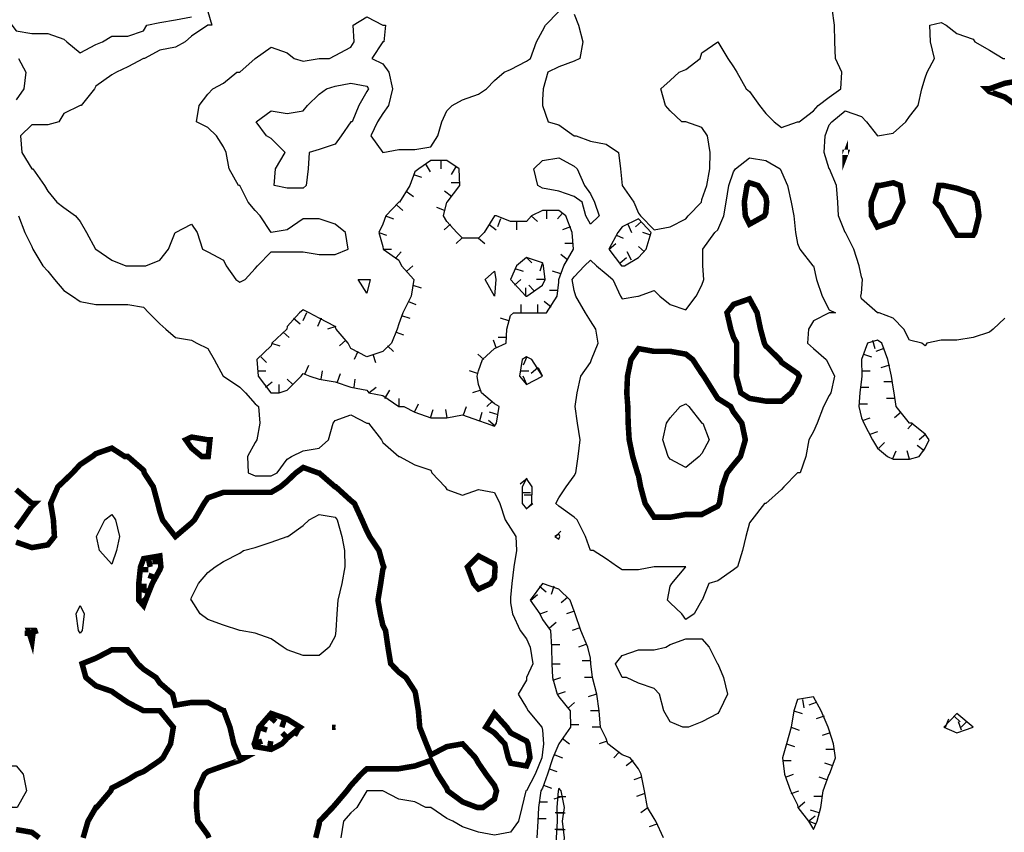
# Model space of a CAD drawing. Extents: x 628896 to 629898, y 4519176 to 4520140.
# Tile 18 of 24: x 629174 to 629352, y 4519785 to 4519932. Entities that reach past the tile are written whole.
import ezdxf

# ---------------------------------------------------------------- set-up
doc = ezdxf.new("R2010")
doc.units = 0

msp = doc.modelspace()

# ---------------------------------------------------------------- linework, layer by layer
at = {"layer": 'GSLAYER', "linetype": 'CONTINUOUS', "flags": 128}
for points in [[(629171.6875, 4519934), (629173, 4519931), (629173.75, 4519930), (629176.625, 4519929.5), (629179.5, 4519929.5), (629182.375, 4519928.5), (629182.9375, 4519928), (629185.3125, 4519926), (629188.1875, 4519927.5), (629189.375, 4519928), (629191.0625, 4519929), (629193.9375, 4519929), (629196.8125, 4519930), (629197.375, 4519931), (629199.75, 4519931.5), (629202.5625, 4519932), (629205.5, 4519932.5)], [(629208.4375, 4519933.5), (629209.125, 4519931), (629208.4375, 4519931), (629205.5, 4519929), (629204.3125, 4519928), (629202.5625, 4519927), (629199.75, 4519926.5), (629197, 4519925), (629196.8125, 4519925), (629193.9375, 4519923.5), (629191.9375, 4519922.5), (629191.0625, 4519922), (629188.1875, 4519920), (629187.9375, 4519919.5), (629185.5, 4519916.5), (629185.3125, 4519916.5), (629182.375, 4519915), (629181.5, 4519913.5), (629179.5, 4519913), (629176.625, 4519913), (629174.5625, 4519911), (629174.8125, 4519908), (629176.625, 4519905), (629176.8125, 4519905), (629178.875, 4519902), (629179.5, 4519901), (629181.125, 4519899), (629182.375, 4519898), (629184.5, 4519896.5), (629185.3125, 4519895.5), (629186.5, 4519893.5), (629188.125, 4519890.5), (629188.1875, 4519890.5), (629191.0625, 4519888.5), (629193.625, 4519887.5), (629193.9375, 4519887.5), (629196.8125, 4519887.5), (629197.1875, 4519887.5), (629199.75, 4519888.5), (629201.3125, 4519890.5), (629202.5, 4519893.5), (629202.5625, 4519893.5), (629205.5, 4519895), (629206.5, 4519893.5), (629207.4375, 4519890.5), (629208.4375, 4519890), (629211.25, 4519888.5), (629211.75, 4519887.5), (629213.5, 4519885), (629214.1875, 4519884.5), (629215.1875, 4519885), (629217, 4519887), (629217.4375, 4519887.5), (629219.875, 4519890), (629222.75, 4519890), (629225.6875, 4519890), (629228.5625, 4519889.5), (629231.4375, 4519889.5), (629233.8125, 4519890.5), (629233.3125, 4519893.5), (629231.4375, 4519895), (629228.5625, 4519896), (629225.6875, 4519896), (629222.75, 4519894), (629219.875, 4519893.5), (629217.875, 4519896.5), (629217, 4519897.5), (629215.75, 4519899), (629214.1875, 4519902), (629214, 4519902), (629212.3125, 4519905), (629211.75, 4519908), (629211.25, 4519909), (629210, 4519911), (629208.4375, 4519912.5), (629206.375, 4519913.5), (629206.875, 4519916.5), (629208.4375, 4519918.5), (629209.3125, 4519919.5), (629211.25, 4519920.5), (629213.6875, 4519922.5), (629214.1875, 4519922.5), (629217, 4519925), (629219.875, 4519927), (629222.75, 4519926), (629224.0625, 4519925), (629225.6875, 4519924.5), (629228.5625, 4519925), (629230.4375, 4519925), (629231.4375, 4519925.5), (629234.3125, 4519927), (629234.875, 4519928), (629234.6875, 4519931), (629237.1875, 4519932.5), (629240.0625, 4519931), (629240.5625, 4519931), (629240.25, 4519928), (629240.0625, 4519928), (629238.0625, 4519925), (629240.0625, 4519924), (629241.1875, 4519922.5), (629241.8125, 4519919.5), (629241.125, 4519916.5), (629240.0625, 4519915), (629239.125, 4519913.5), (629237.875, 4519911), (629240.0625, 4519908), (629242.9375, 4519908.5), (629245.875, 4519908.5), (629248.75, 4519909), (629250, 4519911), (629250.75, 4519913.5), (629251.625, 4519915.5), (629252.625, 4519916.5), (629254.5, 4519917.5), (629257.375, 4519918.5), (629258.8125, 4519919.5), (629260.25, 4519921), (629262, 4519922.5), (629263.1875, 4519923), (629266.0625, 4519924.5), (629266.75, 4519925), (629267.875, 4519928), (629268.9375, 4519930), (629269.5, 4519931), (629271.875, 4519933.5)], [(629274.6875, 4519933), (629275.4375, 4519931), (629276.25, 4519928), (629275.6875, 4519925), (629274.6875, 4519924.5), (629271.875, 4519923.5), (629269.9375, 4519922.5), (629269.0625, 4519919.5), (629268.9375, 4519917.5), (629268.9375, 4519916.5), (629268.9375, 4519916.5), (629270, 4519913.5), (629271.875, 4519913), (629274.6875, 4519911), (629275.0625, 4519911), (629277.625, 4519910), (629280.4375, 4519909.5), (629282.6875, 4519908), (629283.0625, 4519905), (629283.375, 4519902), (629285.4375, 4519899), (629286.3125, 4519897), (629286.6875, 4519896.5), (629289.125, 4519894), (629292.0625, 4519894.5), (629294.875, 4519896), (629295.3125, 4519896.5), (629297.6875, 4519899), (629297.75, 4519899.5), (629298.6875, 4519902), (629299.1875, 4519905), (629299.25, 4519908), (629298.8125, 4519911), (629297.75, 4519912.5), (629294.875, 4519913.5), (629294.125, 4519913.5), (629292.0625, 4519915.5), (629291.1875, 4519916.5), (629290.375, 4519919.5), (629292.0625, 4519921), (629293.6875, 4519922.5), (629294.875, 4519923), (629297.4375, 4519925), (629297.75, 4519926), (629300.625, 4519928), (629302.4375, 4519925), (629303.5, 4519923.5), (629304.0625, 4519922.5), (629305.75, 4519919.5), (629306.375, 4519919), (629308.1875, 4519916.5), (629309.3125, 4519915), (629310.8125, 4519913.5), (629312.1875, 4519912.5), (629315.0625, 4519913.5), (629315.375, 4519913.5), (629317.9375, 4519915.5), (629318.8125, 4519916.5), (629320.8125, 4519918), (629322.875, 4519919.5), (629323.0625, 4519922.5), (629321.9375, 4519925), (629321.8125, 4519928), (629321.75, 4519931), (629321.3125, 4519934)], [(629337.5625, 4519873.5), (629335.3125, 4519874), (629334.3125, 4519876), (629332.375, 4519878), (629329.8125, 4519879), (629329.5, 4519879), (629326.625, 4519881.5), (629326.5, 4519882), (629326.625, 4519882.5), (629326.8125, 4519885), (629326.625, 4519885.5), (629326.1875, 4519887.5), (629325.25, 4519890.5), (629323.75, 4519893.5), (629323.6875, 4519893.5), (629322.5, 4519896.5), (629322.375, 4519899), (629322.125, 4519902), (629320.875, 4519905), (629320.8125, 4519905), (629319.875, 4519908), (629320.0625, 4519911), (629320.8125, 4519913), (629321.25, 4519913.5), (629323.6875, 4519915.5), (629326.625, 4519914.5), (629327.5625, 4519913.5), (629329.5, 4519911), (629332.375, 4519911.5), (629334.625, 4519913.5), (629335.3125, 4519914.5), (629336.875, 4519916.5), (629337.5625, 4519919.5), (629338.125, 4519921.5), (629338.5, 4519922.5), (629339.8125, 4519925), (629339.125, 4519928), (629339, 4519931), (629341.0625, 4519931.5), (629341.9375, 4519931), (629343.875, 4519929.5), (629346.8125, 4519928.5), (629347.125, 4519928), (629349.75, 4519926.5), (629352.25, 4519925), (629352.5625, 4519925)], [(629174.1875, 4519925), (629175.5, 4519922.5), (629175.125, 4519919.5), (629173.75, 4519917.5)], [(629220.4375, 4519902), (629220.6875, 4519905), (629222.4375, 4519908), (629219.875, 4519910.5), (629219.0625, 4519911), (629217.1875, 4519913.5), (629219.875, 4519915.5), (629222.75, 4519915), (629225.6875, 4519915.5), (629226.4375, 4519916.5), (629228.5625, 4519918.5), (629229.875, 4519919.5), (629231.4375, 4519920), (629234.3125, 4519920.5), (629237.1875, 4519920), (629237.5, 4519919.5), (629237.1875, 4519919), (629235.75, 4519916.5), (629234.5, 4519913.5), (629234.3125, 4519913.5), (629232.5625, 4519911), (629231.4375, 4519909.5), (629228.5625, 4519908.5), (629226.75, 4519908), (629226.5625, 4519905), (629226.1875, 4519902), (629225.6875, 4519901.5), (629222.75, 4519901.5), (629220.4375, 4519902)], [(629260.625, 4519859), (629261.125, 4519862), (629260.25, 4519862.5), (629257.9375, 4519864.5), (629257.375, 4519866), (629257.125, 4519867.5), (629257.375, 4519868.5), (629258.125, 4519870.5), (629260.25, 4519872.5), (629262.375, 4519873.5), (629262.5, 4519876), (629263.1875, 4519878.5), (629263.6875, 4519879), (629266.0625, 4519879), (629268.375, 4519879), (629268.9375, 4519879), (629269.6875, 4519879), (629271.625, 4519882), (629271.875, 4519884.5), (629271.875, 4519885), (629272.8125, 4519887.5), (629274.5625, 4519890.5), (629274.3125, 4519893.5), (629273.1875, 4519896.5), (629271.875, 4519897.5), (629268.9375, 4519897.5), (629266.9375, 4519896.5), (629266.0625, 4519895.5), (629263.1875, 4519895.5), (629260.625, 4519896.5), (629260.25, 4519896.5), (629260.25, 4519896.5), (629258.375, 4519893.5), (629257.375, 4519892.5), (629254.5, 4519892.5), (629253.4375, 4519893.5), (629251.625, 4519895.5), (629251.0625, 4519896.5), (629251.625, 4519899), (629251.6875, 4519899), (629254, 4519902), (629253.875, 4519905), (629251.625, 4519906.5), (629248.75, 4519906.5), (629246.5625, 4519905), (629245.875, 4519904.5), (629244.9375, 4519902), (629243.0625, 4519899), (629242.9375, 4519899), (629240.625, 4519896.5), (629240.0625, 4519895), (629239.375, 4519893.5), (629240.0625, 4519891), (629240.125, 4519890.5), (629242.9375, 4519888.5), (629243.4375, 4519887.5), (629245.6875, 4519885), (629245.1875, 4519882), (629243.6875, 4519879), (629242.9375, 4519877), (629242.6875, 4519876), (629241.625, 4519873.5), (629240.0625, 4519872), (629237.1875, 4519871), (629234.3125, 4519872.5), (629233.8125, 4519873.5), (629231.625, 4519876), (629231.4375, 4519876.5), (629228.5625, 4519878), (629226.75, 4519879), (629225.6875, 4519879.5), (629225, 4519879), (629222.75, 4519876.5), (629222.6875, 4519876), (629220, 4519873.5), (629219.875, 4519873), (629217.3125, 4519870.5), (629217.5, 4519867.5), (629219.8125, 4519864.5), (629219.875, 4519864.5), (629221.3125, 4519864.5), (629222.75, 4519865), (629225.3125, 4519867.5), (629225.6875, 4519868), (629226.875, 4519867.5), (629228.5625, 4519867), (629231.4375, 4519866.5), (629234.3125, 4519865.5), (629237.1875, 4519865), (629237.5625, 4519864.5), (629240.0625, 4519864), (629242.9375, 4519862), (629243.875, 4519862), (629245.875, 4519861), (629248.75, 4519860), (629251.625, 4519860), (629254.5, 4519860.5), (629257.375, 4519859.5), (629258.75, 4519859), (629260.25, 4519858.5), (629260.625, 4519859)], [(629250.5625, 4519906.5), (629250.5625, 4519905)], [(629276.8125, 4519896.5), (629276.125, 4519899), (629274.6875, 4519900), (629271.875, 4519901), (629268.9375, 4519901.5), (629268.125, 4519902), (629267.375, 4519905), (629268.9375, 4519906.5), (629271.875, 4519907), (629274.6875, 4519905.5), (629275.1875, 4519905), (629276.5625, 4519902), (629277.625, 4519900.5), (629278.375, 4519899), (629279.1875, 4519896.5), (629277.625, 4519895), (629276.8125, 4519896.5)], [(629294.125, 4519824.5), (629292.0625, 4519826.5), (629291.5625, 4519827), (629292.0625, 4519829.5), (629292.3125, 4519830), (629294.875, 4519833), (629292.0625, 4519833), (629289.75, 4519833), (629289.125, 4519833), (629286.3125, 4519832.5), (629283.375, 4519832.5), (629282.5, 4519833), (629280.4375, 4519834.5), (629278.125, 4519836), (629277.625, 4519836), (629276.75, 4519838.5), (629275.1875, 4519841.5), (629274.6875, 4519842), (629271.875, 4519844), (629271.375, 4519844.5), (629271.875, 4519845.5), (629273.25, 4519847.5), (629274.6875, 4519849.5), (629275, 4519850), (629275.375, 4519853), (629275.75, 4519856), (629275.25, 4519859), (629274.875, 4519862), (629275.1875, 4519864.5), (629275.875, 4519867.5), (629277.625, 4519870), (629277.8125, 4519870.5), (629279, 4519873.5), (629278.5625, 4519876), (629277.625, 4519877.5), (629276.75, 4519879), (629275, 4519882), (629274.6875, 4519883), (629274.3125, 4519885), (629274.6875, 4519885.5), (629276.5625, 4519887.5), (629277.625, 4519888.5), (629278.6875, 4519887.5), (629280.4375, 4519886), (629281.6875, 4519885), (629283.0625, 4519882), (629283.375, 4519881.5), (629286.1875, 4519882), (629286.3125, 4519882), (629289.125, 4519883), (629290.1875, 4519882), (629292.0625, 4519880.5), (629294.875, 4519879.5), (629296.75, 4519882), (629297.75, 4519884), (629298.125, 4519885), (629297.9375, 4519887.5), (629297.9375, 4519890.5), (629300.125, 4519893.5), (629300.625, 4519894), (629301.75, 4519896.5), (629302.1875, 4519899), (629302.625, 4519902), (629303.5, 4519904.5), (629303.875, 4519905), (629306.375, 4519907), (629309.3125, 4519906.5), (629311.9375, 4519905), (629312.1875, 4519904.5), (629313.25, 4519902), (629313.9375, 4519899), (629314.375, 4519896.5), (629314.6875, 4519893.5), (629315.0625, 4519891.5), (629315.5, 4519890.5), (629317.8125, 4519887.5), (629317.9375, 4519887.5), (629318.5, 4519885), (629319.5, 4519882), (629320.8125, 4519879.5), (629321.9375, 4519879), (629320.8125, 4519879), (629317.9375, 4519877.5), (629317.0625, 4519876), (629316.875, 4519873.5), (629317.9375, 4519872.5), (629320.25, 4519870.5), (629320.8125, 4519869.5), (629321.75, 4519867.5), (629321.0625, 4519864.5), (629320.8125, 4519864), (629319.75, 4519862), (629318.625, 4519859), (629317.9375, 4519857.5), (629317.125, 4519856), (629316.5625, 4519853), (629315.5625, 4519850), (629315.0625, 4519850), (629312.5625, 4519847.5), (629312.1875, 4519847), (629309.3125, 4519844.5), (629309.0625, 4519844.5), (629306.8125, 4519841.5), (629306.375, 4519841), (629305.6875, 4519838.5), (629305.125, 4519836), (629304.1875, 4519833), (629303.5, 4519832.5), (629300.625, 4519830.5), (629299, 4519830), (629297.8125, 4519827), (629297.75, 4519827), (629296.375, 4519824.5), (629294.875, 4519823.5), (629294.125, 4519824.5)], [(629247.75, 4519906), (629248.625, 4519904.5)], [(629253.3125, 4519905.5), (629252.4375, 4519904)], [(629245.625, 4519904), (629247.0625, 4519903.5)], [(629254, 4519902.5), (629252.4375, 4519902.5)], [(629244.3125, 4519901), (629245.625, 4519900)], [(629252.5, 4519900), (629251.25, 4519901)], [(629242.5625, 4519898.5), (629243.6875, 4519897.5)], [(629251.25, 4519897.5), (629249.8125, 4519898)], [(629174.1875, 4519896.5), (629175.3125, 4519893.5), (629176.625, 4519891), (629176.8125, 4519890.5), (629178.5625, 4519887.5), (629179.5, 4519886.5), (629180.6875, 4519885), (629182.375, 4519883), (629183.9375, 4519882), (629185.3125, 4519881), (629188.1875, 4519880.5), (629191.0625, 4519880.5), (629193.9375, 4519880.5), (629196.8125, 4519880), (629197.75, 4519879), (629199.75, 4519877), (629200.8125, 4519876), (629202.5625, 4519874.5), (629205.5, 4519874), (629206.4375, 4519873.5), (629208.4375, 4519872.5), (629209.5625, 4519870.5), (629211.1875, 4519867.5), (629211.25, 4519867.5), (629214.1875, 4519865.5), (629215.25, 4519864.5), (629217, 4519862.5), (629217.5625, 4519862), (629217.8125, 4519859), (629217.3125, 4519856), (629217, 4519855.5), (629215.625, 4519853), (629215.75, 4519850), (629217, 4519849.5), (629219.875, 4519849.5), (629220.9375, 4519850), (629222.75, 4519852.5), (629223.5625, 4519853), (629225.6875, 4519854), (629228.5625, 4519854.5), (629230.25, 4519856), (629231.0625, 4519859), (629231.4375, 4519859.5), (629234.3125, 4519860.5), (629237.1875, 4519859), (629237.5, 4519859), (629239.8125, 4519856), (629240.0625, 4519855.5), (629242.9375, 4519853), (629243.0625, 4519853), (629245.875, 4519851.5), (629248.75, 4519850.5), (629248.9375, 4519850), (629251.375, 4519847.5), (629251.625, 4519847), (629254.5, 4519846), (629257.375, 4519847), (629260.25, 4519846.5), (629261.25, 4519844.5), (629262.1875, 4519841.5), (629263.1875, 4519840), (629264.125, 4519838.5), (629264.25, 4519836), (629263.75, 4519833), (629263.375, 4519830), (629263.1875, 4519827.5), (629263.1875, 4519827), (629263.1875, 4519826.5), (629263.5, 4519824.5), (629264.9375, 4519821.5), (629266.0625, 4519820), (629266.6875, 4519818.5), (629267.1875, 4519815.5), (629266.0625, 4519813), (629266.0625, 4519812.5), (629264.5625, 4519810), (629266.0625, 4519807.5), (629266.375, 4519807), (629268.8125, 4519804), (629268.9375, 4519803.5), (629269.125, 4519801), (629268.9375, 4519799.5), (629268.8125, 4519798.5), (629267.625, 4519795.5), (629266.0625, 4519792.5), (629265.9375, 4519792.5), (629265.1875, 4519789.5), (629264.625, 4519787), (629263.1875, 4519785), (629260.25, 4519784.5), (629257.375, 4519785), (629254.5, 4519786), (629252.75, 4519787), (629251.625, 4519787.5), (629248.75, 4519789.5), (629247.875, 4519789.5), (629245.875, 4519790.5), (629242.9375, 4519791), (629240.0625, 4519792.5), (629237.8125, 4519792.5), (629237.1875, 4519792.5), (629235.375, 4519789.5), (629234.3125, 4519788.5), (629232.9375, 4519787), (629232.5, 4519784)], [(629240.5625, 4519896.5), (629242, 4519896)], [(629261.375, 4519896), (629260.8125, 4519894.5)], [(629266.875, 4519896.5), (629268.0625, 4519895.5)], [(629269.6875, 4519897.5), (629269.6875, 4519896)], [(629272.5625, 4519897), (629271.6875, 4519896)], [(629283.75, 4519887.5), (629286.3125, 4519889), (629287.6875, 4519890.5), (629288.625, 4519893.5), (629286.3125, 4519896), (629283.375, 4519894.5), (629282.5625, 4519893.5), (629280.9375, 4519890.5), (629283.25, 4519887.5), (629283.375, 4519887.5), (629283.75, 4519887.5)], [(629252.3125, 4519895), (629251.1875, 4519894)], [(629259.25, 4519895), (629260.5625, 4519894)], [(629264.25, 4519895.5), (629264.25, 4519894)], [(629274, 4519894.5), (629272.5625, 4519894)], [(629284.375, 4519895), (629285.0625, 4519893.5)], [(629286.875, 4519895.5), (629285.75, 4519894.5)], [(629239.375, 4519893.5), (629240.75, 4519893)], [(629254.375, 4519892.5), (629253.3125, 4519891.5)], [(629257.375, 4519892.5), (629258.5, 4519891.5)], [(629282.3125, 4519893), (629283.5625, 4519892.5)], [(629288.5625, 4519893), (629287.0625, 4519893.5)], [(629240.125, 4519890.5), (629241.625, 4519890.5)], [(629274.5, 4519891.5), (629273, 4519891.5)], [(629281, 4519890.5), (629282.1875, 4519891.5)], [(629287.375, 4519890), (629286.3125, 4519891)], [(629242.5, 4519889), (629243.375, 4519890)], [(629266.125, 4519882), (629268.9375, 4519884), (629269.4375, 4519885), (629269.125, 4519887.5), (629268.9375, 4519888), (629266.0625, 4519889), (629264.25, 4519887.5), (629263.1875, 4519885), (629265.9375, 4519882), (629266.0625, 4519882), (629266.125, 4519882)], [(629266.0625, 4519889), (629267, 4519888)], [(629273.5, 4519888.5), (629272.25, 4519889.5)], [(629283, 4519888), (629284.125, 4519889)], [(629285.0625, 4519888.5), (629284.25, 4519890)], [(629244.4375, 4519886.5), (629245.5, 4519887.5)], [(629263.9375, 4519887), (629265.4375, 4519886.5)], [(629268.9375, 4519888), (629268.4375, 4519886.5)], [(629258.5625, 4519885), (629260.25, 4519886.5), (629260.5, 4519885), (629260.25, 4519882), (629258.5625, 4519885)], [(629272.25, 4519886), (629270.75, 4519886.5)], [(629235.625, 4519885), (629237.1875, 4519885), (629237.8125, 4519885), (629237.1875, 4519882.5), (629235.625, 4519885)], [(629245.5, 4519884), (629247, 4519883.5)], [(629263.875, 4519884), (629265, 4519885)], [(629265.9375, 4519882), (629265.9375, 4519883.5)], [(629267.375, 4519883), (629266.5, 4519884)], [(629269.4375, 4519885), (629267.875, 4519885)], [(629271.6875, 4519883), (629270.1875, 4519883)], [(629244.6875, 4519881), (629246.0625, 4519880.5)], [(629265.0625, 4519879), (629265.0625, 4519880.5)], [(629268.125, 4519879), (629268.125, 4519880.5)], [(629270.5, 4519880), (629269.25, 4519881)], [(629223.9375, 4519878), (629225.125, 4519877)], [(629226.25, 4519879), (629225.625, 4519877.5)], [(629228.9375, 4519878), (629228.25, 4519876.5)], [(629243.4375, 4519878.5), (629244.9375, 4519878)], [(629262.875, 4519877.5), (629261.375, 4519878)], [(629352.5625, 4519878), (629350.4375, 4519876), (629349.75, 4519875.5), (629346.8125, 4519874.5), (629343.875, 4519874), (629341.0625, 4519874), (629338.4375, 4519873.5), (629338.125, 4519873), (629337.5625, 4519873.5)], [(629231.5625, 4519876.5), (629230.0625, 4519876)], [(629222.0625, 4519875.5), (629223.125, 4519874.5)], [(629242.5, 4519875.5), (629243.8125, 4519875)], [(629262.375, 4519874.5), (629260.9375, 4519874.5)], [(629219.9375, 4519873.5), (629221.4375, 4519873)], [(629233.375, 4519874), (629232.25, 4519873)], [(629240.9375, 4519873), (629242, 4519872)], [(629260.625, 4519872.5), (629260.0625, 4519874)], [(629337.0625, 4519853), (629338.125, 4519854.5), (629338.875, 4519856), (629338.125, 4519857), (629335.6875, 4519859), (629335.3125, 4519859), (629332.875, 4519862), (629332.5625, 4519864.5), (629332.375, 4519865.5), (629332.0625, 4519867.5), (629331.375, 4519870.5), (629330.3125, 4519873.5), (629329.5, 4519874), (629327.6875, 4519873.5), (629326.625, 4519870.5), (629326.6875, 4519867.5), (629326.625, 4519867), (629326.3125, 4519864.5), (629326.125, 4519862), (629326.625, 4519860), (629327.0625, 4519859), (629328.625, 4519856), (629329.5, 4519854.5), (629331.3125, 4519853), (629332.375, 4519852.5), (629335.3125, 4519852.5), (629337.0625, 4519853)], [(629328.625, 4519874), (629329.0625, 4519872.5)], [(629218, 4519871), (629219.0625, 4519870)], [(629235.5625, 4519872), (629234.875, 4519870.5)], [(629238.25, 4519871.5), (629238.75, 4519870)], [(629258.3125, 4519870.5), (629257.25, 4519871.5)], [(629268.9375, 4519867.5), (629267, 4519870.5), (629266.0625, 4519871), (629265.25, 4519870.5), (629264.8125, 4519867.5), (629266.0625, 4519866), (629268.9375, 4519867.5)], [(629266.125, 4519871), (629265.4375, 4519869.5)], [(629327, 4519871.5), (629328.4375, 4519871)], [(629330.6875, 4519872.5), (629329.25, 4519872)], [(629226, 4519868), (629226.6875, 4519869.5)], [(629331.6875, 4519869.5), (629330.125, 4519869)], [(629217.4375, 4519868.5), (629218.9375, 4519868.5)], [(629228.9375, 4519867), (629229.1875, 4519868.5)], [(629231.875, 4519866.5), (629232.4375, 4519868)], [(629257.1875, 4519868), (629255.75, 4519868.5)], [(629264.9375, 4519868.5), (629266.5, 4519868.5)], [(629266.125, 4519866), (629265.4375, 4519867.5)], [(629268.125, 4519869), (629266.875, 4519868)], [(629268.9375, 4519867.5), (629268.25, 4519869)], [(629326.6875, 4519868.5), (629328.1875, 4519868.5)], [(629218.875, 4519865.5), (629220.0625, 4519866.5)], [(629221.3125, 4519864.5), (629221.3125, 4519866)], [(629223.8125, 4519866), (629222.75, 4519867)], [(629234.875, 4519865.5), (629235.0625, 4519867)], [(629237.5625, 4519864.5), (629238.875, 4519865.5)], [(629326.4375, 4519865.5), (629327.9375, 4519865.5)], [(629332.1875, 4519866.5), (629330.6875, 4519866.5)], [(629240.4375, 4519863.5), (629241.3125, 4519865)], [(629257.8125, 4519865), (629256.3125, 4519864.5)], [(629243, 4519862), (629243, 4519863.5)], [(629245.8125, 4519861), (629246.5, 4519862.5)], [(629254.6875, 4519860.5), (629255.1875, 4519862)], [(629259.875, 4519863), (629258.875, 4519862)], [(629291.6875, 4519853), (629290.6875, 4519856), (629291.375, 4519859), (629292.0625, 4519860), (629293.8125, 4519862), (629294.875, 4519862.5), (629295.4375, 4519862), (629297.75, 4519859), (629297.9375, 4519859), (629299.0625, 4519856), (629297.75, 4519853.5), (629297.25, 4519853), (629294.875, 4519851), (629292.0625, 4519852.5), (629291.6875, 4519853)], [(629326.1875, 4519862.5), (629327.6875, 4519862.5)], [(629332.625, 4519863.5), (629331.125, 4519863.5)], [(629248.6875, 4519860), (629249.1875, 4519861.5)], [(629251.6875, 4519860), (629251.4375, 4519861.5)], [(629257.625, 4519859.5), (629258.0625, 4519861)], [(629260.9375, 4519860.5), (629259.375, 4519861)], [(629333.8125, 4519861), (629332.625, 4519860)], [(629260.375, 4519858.5), (629259.1875, 4519859.5)], [(629326.8125, 4519859.5), (629328.1875, 4519860)], [(629335.9375, 4519859), (629335, 4519858)], [(629328.1875, 4519857), (629329.5625, 4519857.5)], [(629338.25, 4519857), (629337.0625, 4519856)], [(629329.75, 4519854.5), (629330.8125, 4519855.5)], [(629337.9375, 4519854), (629336.6875, 4519855)], [(629332.25, 4519852.5), (629332.875, 4519854)], [(629335.3125, 4519852.5), (629334.875, 4519854)], [(629266.1875, 4519849), (629264.9375, 4519848)], [(629267, 4519844.5), (629267.0625, 4519847.5), (629266.0625, 4519849), (629265.25, 4519847.5), (629265.25, 4519844.5), (629266.0625, 4519843.5), (629267, 4519844.5)], [(629265.25, 4519846.5), (629266.75, 4519846.5)], [(629267.0625, 4519846), (629265.625, 4519846)], [(629266, 4519843.5), (629267.1875, 4519844.5)], [(629188.8125, 4519836), (629188.3125, 4519838.5), (629189.8125, 4519841.5), (629191.0625, 4519842.5), (629191.75, 4519841.5), (629192.4375, 4519838.5), (629191.9375, 4519836), (629191.0625, 4519833.5), (629188.8125, 4519836)], [(629222.0625, 4519818.5), (629219.875, 4519820), (629217, 4519821), (629214.25, 4519821.5), (629214.1875, 4519821.5), (629211.25, 4519822.5), (629208.4375, 4519823.5), (629207.0625, 4519824.5), (629205.5, 4519827), (629205.375, 4519827), (629205.5, 4519827.5), (629206.75, 4519830), (629208.4375, 4519832), (629209.75, 4519833), (629211.25, 4519834), (629214.1875, 4519835.5), (629214.875, 4519836), (629217, 4519836.5), (629219.875, 4519837.5), (629222.75, 4519838.5), (629222.875, 4519838.5), (629225.6875, 4519840.5), (629226.75, 4519841.5), (629228.5625, 4519842.5), (629231.4375, 4519842), (629231.8125, 4519841.5), (629232.6875, 4519838.5), (629233.125, 4519836), (629233.1875, 4519833), (629232.6875, 4519830), (629231.9375, 4519827), (629231.75, 4519824.5), (629231.5625, 4519821.5), (629231.4375, 4519820.5), (629230.375, 4519818.5), (629228.5625, 4519817), (629225.6875, 4519817), (629222.75, 4519818), (629222.0625, 4519818.5)], [(629272.0625, 4519838.5), (629271.875, 4519839), (629271.1875, 4519838.5), (629271.875, 4519838), (629272.0625, 4519838.5)], [(629271.375, 4519838.5), (629272.25, 4519839.5)], [(629290.8125, 4519784), (629289.4375, 4519787), (629289.125, 4519787.5), (629287.9375, 4519789.5), (629287.375, 4519792.5), (629286.8125, 4519795.5), (629286.3125, 4519796.5), (629284.8125, 4519798.5), (629283.375, 4519799), (629280.75, 4519801), (629280.4375, 4519802), (629279.4375, 4519804), (629279.1875, 4519807), (629278.75, 4519810), (629278, 4519813), (629277.6875, 4519815.5), (629277.625, 4519816.5), (629277.125, 4519818.5), (629275.875, 4519821.5), (629274.875, 4519824.5), (629274.6875, 4519825), (629273.9375, 4519827), (629271.875, 4519829), (629268.9375, 4519830), (629266.6875, 4519827), (629268.4375, 4519824.5), (629268.9375, 4519823.5), (629270.375, 4519821.5), (629270.5625, 4519818.5), (629270.625, 4519815.5), (629270.75, 4519813), (629271.625, 4519810), (629271.875, 4519809.5), (629273.9375, 4519807), (629274, 4519804), (629271.875, 4519801), (629270.8125, 4519798.5), (629269.875, 4519795.5), (629268.9375, 4519793), (629268.625, 4519792.5), (629268.25, 4519789.5), (629268.125, 4519787), (629267.9375, 4519784)], [(629268.375, 4519829.5), (629269.625, 4519828.5)], [(629271, 4519829.5), (629270.5, 4519828)], [(629266.8125, 4519827), (629268.0625, 4519828)], [(629273.4375, 4519827.5), (629272.3125, 4519826.5)], [(629185.0625, 4519821.5), (629184.625, 4519824.5), (629185.3125, 4519826), (629186.0625, 4519824.5), (629185.6875, 4519821.5), (629185.3125, 4519821), (629185.0625, 4519821.5)], [(629268.5, 4519824.5), (629269.875, 4519825)], [(629274.75, 4519825), (629273.3125, 4519824.5)], [(629270.1875, 4519822), (629271.4375, 4519823)], [(629275.6875, 4519822), (629274.3125, 4519821.5)], [(629294.3125, 4519804), (629292.0625, 4519805), (629290.875, 4519807), (629290.125, 4519810), (629289.125, 4519811), (629286.3125, 4519812), (629284.125, 4519813), (629283.375, 4519813), (629282.125, 4519815.5), (629283.375, 4519817), (629286.3125, 4519818), (629289.125, 4519818), (629291.25, 4519818.5), (629292.0625, 4519819), (629294.875, 4519820), (629297.75, 4519820), (629299.0625, 4519818.5), (629300.5625, 4519815.5), (629300.625, 4519815.5), (629301.6875, 4519813), (629302.375, 4519810), (629300.9375, 4519807), (629300.625, 4519806.5), (629297.75, 4519805), (629295.375, 4519804), (629294.875, 4519804), (629294.3125, 4519804)], [(629270.5625, 4519819), (629272.0625, 4519819)], [(629276.8125, 4519819), (629275.4375, 4519818.5)], [(629277.625, 4519816), (629276.125, 4519816)], [(629270.625, 4519815.5), (629272.125, 4519815.5)], [(629270.8125, 4519812.5), (629272.25, 4519813)], [(629278, 4519813), (629276.5625, 4519813)], [(629271.6875, 4519810), (629273.125, 4519810.5)], [(629278.6875, 4519810), (629277.1875, 4519809.5)], [(629318.625, 4519787), (629319.25, 4519789.5), (629319.6875, 4519792.5), (629320.8125, 4519795.5), (629320.875, 4519795.5), (629321.9375, 4519798.5), (629321.5625, 4519801), (629320.8125, 4519803.5), (629320.625, 4519804), (629319.3125, 4519807), (629317.9375, 4519809.5), (629315.0625, 4519809), (629314.375, 4519807), (629313.9375, 4519804), (629313.0625, 4519801), (629312.375, 4519798.5), (629312.6875, 4519795.5), (629313.8125, 4519792.5), (629315.0625, 4519790), (629315.125, 4519789.5), (629317.0625, 4519787), (629317.9375, 4519785.5), (629318.625, 4519787)], [(629315.9375, 4519809), (629316.1875, 4519807.5)], [(629273.625, 4519807.5), (629274.75, 4519808.5)], [(629279.1875, 4519807), (629277.625, 4519807)], [(629314.375, 4519807), (629315.875, 4519806.5)], [(629318.4375, 4519808.5), (629317.125, 4519808)], [(629319.875, 4519806), (629318.4375, 4519805.5)], [(629346.8125, 4519804), (629343.875, 4519806.5), (629341.5, 4519804), (629343.875, 4519803), (629346.8125, 4519804)], [(629341.8125, 4519804), (629342.4375, 4519805.5)], [(629343.375, 4519806), (629344.5, 4519805)], [(629344.6875, 4519803.5), (629344.1875, 4519805)], [(629345.625, 4519805), (629344.625, 4519804)], [(629274, 4519804.5), (629275.5, 4519804.5)], [(629279.4375, 4519804), (629277.9375, 4519804)], [(629313.9375, 4519804), (629315.375, 4519803.5)], [(629272.5625, 4519802), (629273.8125, 4519801)], [(629280.625, 4519801.5), (629279.1875, 4519801)], [(629320.9375, 4519803), (629319.5, 4519802.5)], [(629313.0625, 4519801), (629314.5, 4519800.5)], [(629321.75, 4519800), (629320.1875, 4519800)], [(629271.1875, 4519799), (629272.5625, 4519798.5)], [(629282.8125, 4519799.5), (629281.875, 4519798.5)], [(629285.3125, 4519798), (629284.0625, 4519797)], [(629312.375, 4519798), (629313.9375, 4519798)], [(629173.0625, 4519789.5), (629170.875, 4519791), (629169.6875, 4519792.5), (629169.375, 4519795.5), (629170.875, 4519797), (629173.75, 4519797), (629175.0625, 4519795.5), (629175.625, 4519792.5), (629173.9375, 4519789.5), (629173.75, 4519789.5), (629173.0625, 4519789.5)], [(629270.125, 4519796.5), (629271.5625, 4519796)], [(629321.4375, 4519797), (629320, 4519797.5)], [(629286.875, 4519795), (629285.4375, 4519794.5)], [(629312.875, 4519795), (629314.3125, 4519795.5)], [(629320.375, 4519794.5), (629319, 4519795)], [(629269.125, 4519793.5), (629270.5625, 4519793)], [(629272.5625, 4519781), (629272.9375, 4519784), (629272.5625, 4519787), (629272.9375, 4519789.5), (629272.3125, 4519792.5), (629271.875, 4519793), (629271.75, 4519792.5), (629271.5625, 4519789.5), (629271.625, 4519787), (629271.4375, 4519784), (629271.5625, 4519781), (629271.875, 4519780.5), (629272.5625, 4519781)], [(629313.9375, 4519792), (629315.3125, 4519792.5)], [(629272.5625, 4519791.5), (629271, 4519791)], [(629271.6875, 4519791.5), (629273.1875, 4519791.5)], [(629287.4375, 4519792), (629285.9375, 4519791.5)], [(629319.5, 4519791.5), (629318, 4519791.5)], [(629268.375, 4519790.5), (629269.875, 4519790.5)], [(629288.0625, 4519789.5), (629286.75, 4519788.5)], [(629315.1875, 4519789.5), (629316.375, 4519790.5)], [(629319, 4519788.5), (629317.4375, 4519789)], [(629268.125, 4519787.5), (629269.625, 4519787.5)], [(629272.75, 4519788.5), (629271.25, 4519788.5)], [(629271.5625, 4519788.5), (629273.0625, 4519788.5)], [(629317.0625, 4519787), (629318.25, 4519788)], [(629272.75, 4519785.5), (629271.1875, 4519785.5)], [(629271.5625, 4519785.5), (629273.0625, 4519785.5)], [(629289.625, 4519786.5), (629288.25, 4519786)], [(629318.4375, 4519786.5), (629317.0625, 4519787)]]:
    msp.add_lwpolyline(points, dxfattribs=at)
at = {"layer": 'GSLAYER', "linetype": 'CONTINUOUS', "const_width": 1, "flags": 128}
for points in [[(629356.4375, 4519913.5), (629355.5, 4519915.5), (629354.625, 4519916.5), (629352.5625, 4519918), (629349.75, 4519919), (629349.25, 4519919.5), (629349.75, 4519919.5), (629352.5625, 4519920.5), (629355.5, 4519921), (629358.3125, 4519920.5), (629361.1875, 4519920), (629364, 4519919.5), (629361.75, 4519916.5), (629361.1875, 4519916), (629360, 4519913.5), (629358.3125, 4519911.5), (629356.4375, 4519913.5)], [(629323.6875, 4519908), (629323.875, 4519908), (629323.6875, 4519907.5), (629323.6875, 4519908)], [(629305.625, 4519896.5), (629305.4375, 4519899), (629305.9375, 4519902), (629306.375, 4519902.5), (629307.9375, 4519902), (629309.3125, 4519900), (629309.5, 4519899), (629309.3125, 4519897), (629309.0625, 4519896.5), (629306.375, 4519895), (629305.625, 4519896.5)], [(629328.4375, 4519896.5), (629328.375, 4519899), (629329.5, 4519902), (629330, 4519902), (629332.375, 4519902.5), (629333.625, 4519902), (629334.125, 4519899), (629332.875, 4519896.5), (629332.375, 4519895.5), (629329.5, 4519894.5), (629328.4375, 4519896.5)], [(629343.5625, 4519893.5), (629341.8125, 4519896.5), (629341.0625, 4519898), (629340, 4519899), (629340.625, 4519902), (629341.0625, 4519902), (629341.5, 4519902), (629343.875, 4519901.5), (629346.8125, 4519900.5), (629347.5625, 4519899), (629347.875, 4519896.5), (629347.125, 4519893.5), (629346.8125, 4519893), (629343.875, 4519893), (629343.5625, 4519893.5)], [(629304.8125, 4519864.5), (629304, 4519867.5), (629304.0625, 4519870.5), (629304.0625, 4519873.5), (629303.5, 4519874.5), (629303, 4519876), (629302.3125, 4519879), (629303.5, 4519880.5), (629306.375, 4519881.5), (629307.75, 4519879), (629308.375, 4519876), (629309.0625, 4519873.5), (629309.3125, 4519873), (629311.875, 4519870.5), (629312.1875, 4519870), (629315.0625, 4519868), (629315.375, 4519867.5), (629315.0625, 4519866.5), (629313.9375, 4519864.5), (629312.1875, 4519863), (629309.3125, 4519863), (629306.375, 4519863.5), (629304.8125, 4519864.5)], [(629287.5, 4519844.5), (629286.6875, 4519847.5), (629286.3125, 4519849.5), (629286.125, 4519850), (629285.25, 4519853), (629284.625, 4519856), (629284.4375, 4519859), (629284.375, 4519862), (629284.1875, 4519864.5), (629284.3125, 4519867.5), (629284.9375, 4519870.5), (629286.3125, 4519872.5), (629289.125, 4519872), (629292.0625, 4519872), (629294.875, 4519871.5), (629296.125, 4519870.5), (629297.75, 4519868), (629298.125, 4519867.5), (629300, 4519864.5), (629300.625, 4519863.5), (629303, 4519862), (629303.5, 4519861), (629305, 4519859), (629305.625, 4519856), (629304.75, 4519853), (629303.5, 4519851.5), (629302.3125, 4519850), (629301.4375, 4519847.5), (629300.9375, 4519844.5), (629300.625, 4519844), (629297.75, 4519842.5), (629294.875, 4519842.5), (629292.0625, 4519842), (629289.125, 4519842), (629287.5, 4519844.5)], [(629207.3125, 4519853), (629205.5, 4519854.5), (629204.4375, 4519856), (629205.5, 4519856.5), (629208.4375, 4519856), (629208.8125, 4519856), (629208.5, 4519853), (629208.4375, 4519853), (629207.3125, 4519853)], [(629173.75, 4519837.5), (629176.625, 4519836.5), (629179.5, 4519837), (629180.6875, 4519838.5), (629180.5, 4519841.5), (629180, 4519844.5), (629181.3125, 4519847.5), (629182.375, 4519848.5), (629183.9375, 4519850), (629185.3125, 4519851.5), (629187.5625, 4519853), (629188.1875, 4519853.5), (629191.0625, 4519854.5), (629193.375, 4519853), (629193.9375, 4519853), (629196.8125, 4519850.5), (629196.9375, 4519850), (629198.5625, 4519847.5), (629199.375, 4519844.5), (629199.75, 4519843), (629200.25, 4519841.5), (629202.5625, 4519838.5), (629205.5, 4519841), (629206, 4519841.5), (629207.75, 4519844.5), (629208.4375, 4519845.5), (629211.25, 4519846.5), (629214.1875, 4519846.5), (629217, 4519846.5), (629219.875, 4519846.5), (629221.5625, 4519847.5), (629222.75, 4519848.5), (629224.3125, 4519850), (629225.6875, 4519851), (629228.4375, 4519850), (629228.5625, 4519850), (629231.4375, 4519847.5), (629231.5625, 4519847.5), (629234.3125, 4519845), (629234.9375, 4519844.5), (629236.3125, 4519841.5), (629237.1875, 4519839.5), (629237.6875, 4519838.5), (629239.375, 4519836), (629240.0625, 4519833.5), (629240.25, 4519833), (629240.0625, 4519832.5), (629239.6875, 4519830), (629239.1875, 4519827), (629239.625, 4519824.5), (629240.0625, 4519822.5), (629240.5625, 4519821.5), (629241, 4519818.5), (629241.5, 4519815.5), (629242.9375, 4519814), (629244.25, 4519813), (629245.875, 4519810.5), (629246, 4519810), (629246.5, 4519807), (629246.75, 4519804), (629247.9375, 4519801), (629248.75, 4519799), (629251.625, 4519800.5), (629254.5, 4519801), (629256.8125, 4519798.5), (629257.375, 4519797.5), (629258.75, 4519795.5), (629260.25, 4519793.5), (629260.625, 4519792.5), (629260.25, 4519791), (629258.1875, 4519789.5), (629257.375, 4519789.5), (629257.125, 4519789.5), (629254.5, 4519790.5), (629251.8125, 4519792.5), (629251.625, 4519793), (629250, 4519795.5), (629248.75, 4519798), (629245.875, 4519797), (629242.9375, 4519796.5), (629240.0625, 4519796.5), (629237.1875, 4519796.5), (629236.125, 4519795.5), (629234.3125, 4519793.5), (629233.5625, 4519792.5), (629231.4375, 4519790), (629231, 4519789.5), (629228.625, 4519787), (629228.5625, 4519786.5), (629227.9375, 4519784)], [(629173.75, 4519847), (629176.625, 4519844.5), (629177.125, 4519844.5), (629176.625, 4519844), (629174.875, 4519841.5), (629173.75, 4519840)], [(629197.1875, 4519827), (629198.375, 4519830), (629199.75, 4519832.5), (629199.9375, 4519833), (629199.75, 4519835), (629196.8125, 4519834.5), (629196.25, 4519833), (629195.9375, 4519830), (629195.9375, 4519827), (629196.8125, 4519826), (629197.1875, 4519827)], [(629256.5, 4519830), (629255.375, 4519833), (629257.375, 4519835), (629260.25, 4519833.5), (629260.375, 4519833), (629260.25, 4519831), (629259.5625, 4519830), (629257.375, 4519829), (629256.5, 4519830)], [(629197.6875, 4519834.5), (629198, 4519833)], [(629199.8125, 4519834), (629198.375, 4519834)], [(629196.1875, 4519832.5), (629197.6875, 4519832.5)], [(629199.0625, 4519831), (629197.6875, 4519831.5)], [(629195.9375, 4519829.5), (629197.375, 4519829.5)], [(629197.75, 4519828.5), (629196.3125, 4519829)], [(629196.4375, 4519826.5), (629197.5, 4519827.5)], [(629176.8125, 4519821), (629175.3125, 4519821)], [(629176.875, 4519821.5), (629176.625, 4519821.5), (629176, 4519821.5), (629176.625, 4519819.5), (629176.875, 4519821.5)], [(629176.1875, 4519821), (629177.6875, 4519821.5)], [(629208.625, 4519784), (629208.4375, 4519784.5), (629206.625, 4519787), (629206.375, 4519789.5), (629206.4375, 4519792.5), (629207.8125, 4519795.5), (629208.4375, 4519796), (629211.25, 4519797), (629214.1875, 4519798), (629215.125, 4519798.5), (629214.1875, 4519798.5), (629213.125, 4519801), (629212.4375, 4519804), (629211.3125, 4519807), (629211.25, 4519807), (629208.4375, 4519808.5), (629205.5, 4519808.5), (629202.5625, 4519808), (629202.0625, 4519810), (629199.75, 4519812), (629199.0625, 4519813), (629196.8125, 4519814.5), (629195.75, 4519815.5), (629193.9375, 4519818), (629191.0625, 4519818), (629188.1875, 4519816.5), (629185.6875, 4519815.5), (629186.375, 4519813), (629188.1875, 4519811.5), (629191.0625, 4519810.5), (629191.75, 4519810), (629193.9375, 4519808.5), (629196.8125, 4519807), (629198.6875, 4519807), (629199.75, 4519807), (629202.1875, 4519804), (629201.6875, 4519801), (629200.3125, 4519798.5), (629199.75, 4519798), (629196.8125, 4519796), (629195.5625, 4519795.5), (629193.9375, 4519794.5), (629191.0625, 4519793), (629190.875, 4519792.5), (629188.3125, 4519789.5), (629188.1875, 4519789.5), (629186.75, 4519787), (629185.875, 4519784)], [(629221.8125, 4519801), (629222.75, 4519802), (629225.125, 4519804), (629222.75, 4519805.5), (629219.875, 4519806.5), (629217.6875, 4519804), (629217, 4519801.5), (629216.8125, 4519801), (629217, 4519800.5), (629219.875, 4519800), (629221.8125, 4519801)], [(629262.75, 4519798.5), (629262.125, 4519801), (629260.25, 4519803), (629258.6875, 4519804), (629260.25, 4519806.5), (629262.5, 4519804), (629263.1875, 4519803), (629266.0625, 4519801.5), (629266.3125, 4519801), (629266.6875, 4519798.5), (629266.0625, 4519797), (629263.1875, 4519797.5), (629262.75, 4519798.5)], [(629219.5625, 4519806), (629220.6875, 4519805)], [(629222.3125, 4519805.5), (629221.8125, 4519804)], [(629217.625, 4519804), (629219.125, 4519803.5)], [(629222.875, 4519802), (629221.875, 4519803)], [(629224.9375, 4519804), (629224.125, 4519802.5)], [(629231.5625, 4519804), (629231.4375, 4519804), (629230.875, 4519804), (629231.4375, 4519804), (629231.5625, 4519804)], [(629216.8125, 4519801), (629218.25, 4519801.5)], [(629219.5625, 4519800), (629219.8125, 4519801.5)], [(629177.9375, 4519784), (629176.625, 4519785), (629173.75, 4519785.5)]]:
    msp.add_lwpolyline(points, dxfattribs=at)

doc.saveas('drawing.dxf')
